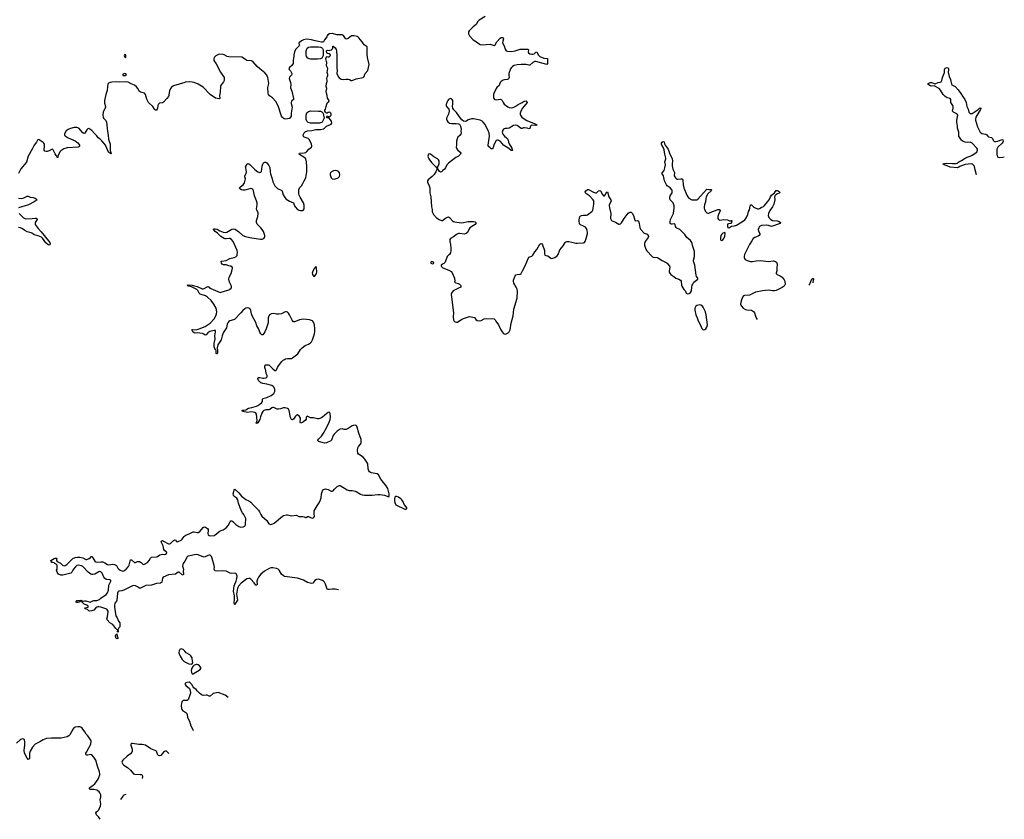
# Model space of a CAD drawing. Header units: inches. Extents: x 2005975 to 2217453, y 644152 to 846769.
# Tile 137 of 162: x 2146676 to 2166500, y 702937 to 719034. Entities that reach past the tile are written whole.
import ezdxf

# ---------------------------------------------------------------- set-up
doc = ezdxf.new("R2010")
doc.units = ezdxf.units.IN
doc.header["$MEASUREMENT"] = 0
for name, color, linetype in [('C1740', 7, 'Continuous'), ('C1741', 7, 'Continuous'), ('C1750', 7, 'Continuous'), ('C1751', 7, 'Continuous'), ('C1761', 7, 'Continuous')]:
    doc.layers.add(name, color=color, linetype=linetype)

msp = doc.modelspace()

# ---------------------------------------------------------------- linework, layer by layer
at = {"layer": 'C1740', "color": 6}
for points, elevation in [([(2150000, 708133), (2149967, 708090), (2149959, 708070), (2149955, 708030), (2149973, 707973), (2149969, 707930), (2149975, 707870), (2149970, 707853), (2149950, 707858), (2149890, 707911), (2149870, 707915), (2149842, 707890), (2149810, 707873), (2149670, 707858), (2149568, 707812), (2149550, 707790), (2149536, 707710), (2149510, 707688), (2149430, 707683), (2149330, 707650), (2149219, 707641), (2149176, 707624), (2149110, 707588), (2149090, 707593), (2149050, 707619), (2149010, 707636), (2148970, 707641), (2148950, 707637), (2148775, 707550), (2148730, 707537), (2148687, 707533), (2148670, 707529), (2148660, 707520), (2148652, 707510), (2148646, 707490), (2148630, 707350), (2148622, 707330), (2148593, 707287), (2148583, 707250), (2148584, 707210), (2148613, 707033), (2148638, 706990), (2148666, 706926), (2148693, 706890), (2148691, 706810), (2148670, 706789), (2148651, 706750), (2148658, 706730), (2148656, 706710), (2148650, 706702), (2148646, 706710), (2148649, 706750), (2148630, 706756), (2148610, 706777), (2148550, 706858), (2148490, 706892), (2148440, 706950), (2148433, 706970), (2148443, 707010), (2148456, 707130), (2148447, 707150), (2148430, 707168), (2148310, 707205), (2148270, 707215), (2148250, 707214), (2148230, 707210), (2148206, 707194), (2148170, 707148), (2148130, 707131), (2148090, 707125), (2148070, 707132), (2148039, 707159), (2148009, 707170), (2148000, 707180), (2147978, 707190), (2148052, 707208), (2148055, 707210), (2148054, 707230), (2148030, 707250), (2147972, 707270), (2147952, 707290), (2147937, 707310), (2147937, 707317), (2147930, 707321), (2147910, 707317), (2147890, 707323), (2147871, 707310), (2147850, 707303), (2147830, 707303), (2147815, 707310), (2147813, 707330), (2147830, 707342), (2147870, 707339), (2147910, 707350), (2147935, 707335), (2147967, 707327), (2147990, 707334), (2148010, 707333), (2148092, 707308), (2148110, 707312), (2148150, 707337), (2148170, 707342), (2148230, 707340), (2148280, 707360), (2148310, 707388), (2148416, 707464), (2148444, 707496), (2148464, 707550), (2148470, 707650), (2148509, 707730), (2148509, 707750), (2148490, 707761), (2148430, 707762), (2148409, 707769), (2148390, 707784), (2148370, 707813), (2148334, 707894), (2148310, 707919), (2148290, 707924), (2148270, 707918), (2148190, 707873), (2148150, 707864), (2148130, 707865), (2148110, 707871), (2148054, 707910), (2147947, 708027), (2147919, 708039), (2147855, 708055), (2147830, 708048), (2147798, 708022), (2147755, 707965), (2147730, 707918), (2147706, 707890), (2147545, 707850), (2147504, 707850), (2147457, 707870), (2147434, 707910), (2147418, 707950), (2147428, 707970), (2147429, 708050), (2147411, 708071), (2147386, 708086), (2147370, 708103), (2147350, 708109), (2147325, 708110), (2147308, 708128), (2147306, 708150), (2147370, 708187), (2147390, 708195), (2147415, 708195), (2147422, 708190), (2147415, 708170), (2147417, 708150), (2147431, 708130), (2147495, 708095), (2147539, 708050), (2147570, 708038), (2147590, 708044), (2147625, 708070), (2147745, 708190), (2147790, 708209), (2147837, 708217), (2147890, 708214), (2147950, 708198), (2148010, 708170), (2148030, 708168), (2148075, 708185), (2148102, 708210), (2148110, 708227), (2148130, 708225), (2148150, 708203), (2148190, 708133), (2148210, 708118), (2148233, 708113), (2148310, 708120), (2148350, 708118), (2148390, 708103), (2148447, 708067), (2148470, 708060), (2148550, 708073), (2148588, 708068), (2148627, 708047), (2148651, 707990), (2148670, 707970), (2148700, 707950), (2148730, 707938), (2148750, 707934), (2148770, 707937), (2148817, 707970), (2148870, 708025), (2148883, 708050), (2148891, 708110), (2148910, 708159), (2148930, 708160), (2148990, 708107), (2149010, 708104), (2149050, 708125), (2149070, 708130), (2149090, 708128), (2149122, 708110), (2149156, 708076), (2149170, 708070), (2149190, 708074), (2149250, 708104), (2149285, 708150), (2149310, 708192), (2149330, 708212), (2149430, 708223), (2149450, 708230), (2149498, 708262), (2149550, 708275), (2149590, 708270), (2149610, 708275), (2149630, 708290), (2149638, 708310), (2149635, 708315), (2149590, 708350), (2149576, 708370), (2149562, 708442), (2149528, 708510), (2149526, 708530), (2149537, 708543), (2149550, 708548), (2149570, 708539), (2149670, 708480), (2149690, 708480), (2149710, 708489), (2149770, 708550), (2149790, 708562), (2149810, 708554), (2149834, 708530), (2149850, 708524), (2149870, 708527), (2149930, 708557), (2149950, 708576), (2149988, 708632), (2150000, 708643)], 200), ([(2150000, 706321), (2149970, 706353), (2149930, 706366), (2149903, 706357), (2149884, 706330), (2149882, 706290), (2149887, 706270), (2149910, 706223), (2149950, 706155), (2149990, 706113), (2150000, 706109)], 300), ([(2150000, 705331), (2149990, 705331), (2149970, 705326), (2149948, 705312), (2149941, 705299), (2149931, 705270), (2149926, 705230), (2149931, 705170), (2149938, 705150), (2149961, 705121), (2150000, 705102)], 300), ([(2148294, 702937), (2148260, 702990), (2148226, 703030), (2148212, 703068), (2148224, 703090), (2148250, 703108), (2148270, 703130), (2148300, 703210), (2148307, 703250), (2148297, 703330), (2148312, 703390), (2148312, 703430), (2148292, 703470), (2148275, 703490), (2148251, 703511), (2148230, 703523), (2148170, 703540), (2148110, 703534), (2148090, 703540), (2148083, 703550), (2148085, 703570), (2148090, 703576), (2148157, 703623), (2148186, 703650), (2148254, 703746), (2148270, 703778), (2148287, 703830), (2148289, 703850), (2148283, 703890), (2148244, 704004), (2148210, 704128), (2148170, 704190), (2148130, 704232), (2148110, 704240), (2148050, 704228), (2148030, 704228), (2148015, 704235), (2148007, 704247), (2148011, 704270), (2148020, 704290), (2148110, 704450), (2148114, 704510), (2148110, 704530), (2148050, 704615), (2148013, 704653), (2147990, 704695), (2147933, 704770), (2147910, 704790), (2147890, 704796), (2147850, 704798), (2147790, 704792), (2147770, 704783), (2147750, 704758), (2147684, 704636), (2147663, 704617), (2147630, 704599), (2147510, 704570), (2147428, 704568), (2147314, 704574), (2147217, 704563), (2147150, 704539), (2147085, 704495), (2146991, 704450), (2146935, 704390), (2146885, 704310), (2146875, 704270), (2146877, 704170), (2146870, 704151), (2146855, 704145), (2146850, 704144), (2146826, 704166), (2146774, 704270), (2146767, 704330), (2146779, 704430), (2146778, 704498), (2146770, 704536), (2146751, 704551), (2146730, 704555), (2146710, 704553), (2146690, 704543), (2146610, 704470)], 300), ([(2149677, 704260), (2149630, 704307), (2149610, 704311), (2149590, 704305), (2149570, 704291), (2149516, 704224), (2149490, 704216), (2149470, 704223), (2149457, 704237), (2149448, 704250), (2149430, 704306), (2149418, 704318), (2149350, 704342), (2149318, 704358), (2149210, 704432), (2149143, 704443), (2149074, 704446), (2148950, 704460), (2148930, 704460), (2148916, 704450), (2148912, 704430), (2148940, 704350), (2148938, 704310), (2148931, 704289), (2148905, 704255), (2148843, 704210), (2148754, 704130), (2148740, 704110), (2148735, 704090), (2148737, 704077), (2148750, 704050), (2148770, 704030), (2148850, 703977), (2148910, 703926), (2148970, 703852), (2148990, 703847), (2149102, 703842), (2149130, 703836), (2149145, 703825), (2149152, 703810), (2149151, 703790), (2149141, 703757)], 300), ([(2148810, 703437), (2148810, 703437), (2148775, 703425), (2148750, 703401), (2148708, 703334)], 300)]:
    msp.add_lwpolyline(points, dxfattribs=dict(at, elevation=elevation))
at = {"layer": 'C1740', "color": 6, "elevation": 200}
msp.add_lwpolyline([(2148630, 706567), (2148614, 706590), (2148606, 706630), (2148610, 706653), (2148623, 706657), (2148630, 706671), (2148641, 706621), (2148655, 706590), (2148650, 706574)], close=True, dxfattribs=at)
at = {"layer": 'C1741', "color": 6, "elevation": 200}
for points in [[(2148790, 718335), (2148785, 718330), (2148782, 718310), (2148785, 718290), (2148790, 718282), (2148810, 718274), (2148814, 718290), (2148810, 718326)], [(2148790, 717949), (2148770, 717945), (2148747, 717930), (2148761, 717910), (2148790, 717908), (2148802, 717910), (2148824, 717930), (2148810, 717944)]]:
    msp.add_lwpolyline(points, close=True, dxfattribs=at)
for points in [[(2150000, 717772), (2149776, 717704), (2149750, 717691), (2149730, 717674), (2149710, 717647), (2149690, 717605), (2149683, 717570), (2149680, 717510), (2149672, 717488), (2149642, 717450), (2149570, 717375), (2149550, 717363), (2149490, 717352), (2149470, 717333), (2149460, 717310), (2149450, 717250), (2149442, 717230), (2149430, 717212), (2149410, 717212), (2149390, 717230), (2149356, 717290), (2149268, 717370), (2149236, 717436), (2149210, 717525), (2149190, 717558), (2149110, 717575), (2149090, 717588), (2149057, 717650), (2149030, 717686), (2148990, 717719), (2148923, 717743), (2148857, 717777), (2148810, 717784), (2148690, 717779), (2148630, 717782), (2148530, 717775), (2148499, 717770), (2148466, 717754), (2148459, 717750), (2148450, 717730), (2148444, 717690), (2148440, 717610), (2148410, 717530), (2148384, 717410), (2148385, 717355), (2148401, 717290), (2148401, 717270), (2148358, 717170), (2148347, 717110), (2148354, 717070), (2148364, 717050), (2148410, 717004), (2148427, 716970), (2148428, 716910), (2148440, 716850), (2148441, 716781), (2148455, 716710), (2148463, 716630), (2148499, 716530), (2148501, 716401), (2148517, 716343), (2148510, 716332), (2148470, 716358), (2148461, 716370), (2148404, 716510), (2148367, 716547), (2148330, 716598), (2148290, 716634), (2148257, 716657), (2148230, 716693), (2148180, 716740), (2148130, 716806), (2148070, 716841), (2148050, 716838), (2148030, 716818), (2147990, 716750), (2147970, 716745), (2147950, 716758), (2147870, 716848), (2147830, 716864), (2147770, 716863), (2147696, 716844), (2147653, 716827), (2147610, 716795), (2147582, 716750), (2147577, 716730), (2147581, 716710), (2147590, 716699), (2147654, 716654), (2147790, 716595), (2147830, 716569), (2147850, 716554), (2147869, 716530), (2147880, 716510), (2147882, 716490), (2147868, 716472), (2147853, 716467), (2147630, 716456), (2147567, 716433), (2147504, 716396), (2147484, 716376), (2147442, 716290), (2147450, 716266), (2147438, 716262), (2147430, 716262), (2147424, 716290), (2147410, 716301), (2147390, 716332), (2147353, 716413), (2147341, 716421), (2147330, 716425), (2147270, 716395), (2147230, 716380), (2147210, 716378), (2147185, 716385), (2147172, 716410), (2147177, 716497), (2147173, 716530), (2147164, 716550), (2147150, 716564), (2147070, 716617), (2147050, 716624), (2147032, 716608), (2147012, 716570), (2146970, 716510), (2146937, 716443), (2146850, 716288), (2146812, 716168), (2146700, 716030), (2146650, 715938)], [(2146650, 715439), (2146710, 715438), (2146759, 715450), (2146830, 715485), (2146850, 715483), (2146890, 715463), (2146950, 715453), (2146990, 715441), (2147011, 715430), (2147025, 715410), (2146967, 715370), (2146853, 715310), (2146655, 715250)], [(2146669, 715130), (2146703, 715090), (2146750, 715046), (2146790, 715025), (2146930, 715030), (2146990, 715042), (2147010, 715039), (2147021, 715030), (2147027, 715010), (2146988, 714950), (2146985, 714930), (2146990, 714910), (2147045, 714830), (2147110, 714766), (2147167, 714687), (2147284, 714550), (2147290, 714523), (2147270, 714492), (2147250, 714502), (2147203, 714543), (2147136, 714636), (2147113, 714653), (2147050, 714684), (2146970, 714703), (2146933, 714733), (2146910, 714744), (2146830, 714766), (2146783, 714790), (2146730, 714825), (2146690, 714843), (2146650, 714850)]]:
    msp.add_lwpolyline(points, dxfattribs=at)
at = {"layer": 'C1750', "color": 6}
for points, elevation in [([(2150000, 708643), (2150020, 708660), (2150103, 708690), (2150170, 708722), (2150190, 708724), (2150249, 708709), (2150270, 708711), (2150302, 708730), (2150370, 708810), (2150390, 708822), (2150417, 708817), (2150458, 708790), (2150470, 708774), (2150474, 708750), (2150463, 708690), (2150470, 708666), (2150490, 708648), (2150510, 708642), (2150590, 708651), (2150639, 708681), (2150695, 708730), (2150730, 708750), (2150775, 708765), (2150835, 708805), (2150871, 708849), (2150912, 708928), (2150930, 708946), (2150950, 708946), (2150970, 708935), (2151030, 708871), (2151090, 708831), (2151130, 708819), (2151176, 708824), (2151213, 708847), (2151224, 708870), (2151226, 708990), (2151191, 709070), (2151164, 709104), (2151137, 709157), (2151083, 709303), (2151070, 709371), (2151050, 709400), (2150990, 709443), (2150981, 709461), (2150977, 709490), (2150986, 709534), (2150996, 709564), (2151010, 709584), (2151090, 709508), (2151144, 709444), (2151170, 709419), (2151230, 709376), (2151290, 709348), (2151330, 709320), (2151381, 709261), (2151438, 709210), (2151481, 709161), (2151502, 709130), (2151530, 709070), (2151550, 709041), (2151654, 708954), (2151690, 708883), (2151730, 708870), (2151770, 708883), (2151799, 708901), (2151970, 709041), (2151990, 709051), (2152050, 709064), (2152070, 709064), (2152150, 709047), (2152250, 709059), (2152295, 709035), (2152375, 709035), (2152406, 709026), (2152430, 709011), (2152444, 709016), (2152470, 709036), (2152490, 709035), (2152530, 709011), (2152570, 709001), (2152594, 709006), (2152609, 709031), (2152603, 709090), (2152607, 709150), (2152665, 709250), (2152706, 709310), (2152733, 709370), (2152744, 709410), (2152752, 709488), (2152770, 709552), (2152790, 709578), (2152830, 709591), (2152890, 709575), (2152950, 709546), (2152970, 709541), (2152990, 709551), (2153017, 709583), (2153070, 709634), (2153095, 709650), (2153116, 709656), (2153130, 709654), (2153185, 709625), (2153270, 709568), (2153310, 709559), (2153370, 709558), (2153430, 709546), (2153450, 709539), (2153541, 709481), (2153570, 709470), (2153616, 709464), (2153770, 709464), (2153890, 709476), (2153930, 709475), (2154020, 709460), (2154110, 709432), (2154115, 709450), (2154113, 709487), (2154090, 709595), (2154055, 709650), (2153945, 709785), (2153902, 709870), (2153871, 709891), (2153750, 709913), (2153718, 709930), (2153704, 709950), (2153690, 709990), (2153689, 710000)], 200), ([(2153093, 707559), (2153028, 707568), (2152970, 707569), (2152910, 707561), (2152890, 707561), (2152870, 707568), (2152857, 707590), (2152835, 707670), (2152814, 707710), (2152794, 707730), (2152770, 707745), (2152730, 707760), (2152690, 707769), (2152650, 707762), (2152618, 707742), (2152575, 707690), (2152550, 707681), (2152470, 707707), (2152390, 707752), (2152271, 707791), (2152010, 707828), (2151990, 707838), (2151950, 707874), (2151898, 707950), (2151877, 707970), (2151850, 707983), (2151770, 708001), (2151730, 707998), (2151697, 707983), (2151604, 707930), (2151531, 707870), (2151486, 707814), (2151464, 707770), (2151454, 707730), (2151456, 707670), (2151450, 707648), (2151430, 707651), (2151397, 707697), (2151330, 707772), (2151310, 707783), (2151290, 707787), (2151250, 707777), (2151134, 707690), (2151084, 707630), (2151063, 707590), (2151043, 707470), (2151063, 707350), (2151021, 707290), (2151010, 707254), (2150993, 707290), (2151003, 707370), (2150998, 707438), (2150982, 707530), (2150995, 707635), (2151005, 707670), (2151033, 707730), (2151047, 707787), (2151053, 707833), (2151051, 707850), (2151042, 707870), (2151030, 707884), (2151010, 707893), (2150950, 707888), (2150912, 707892), (2150830, 707933), (2150750, 707938), (2150667, 707933), (2150610, 707940), (2150597, 707950), (2150590, 707970), (2150596, 708010), (2150592, 708048), (2150552, 708190), (2150537, 708230), (2150520, 708250), (2150510, 708256), (2150490, 708257), (2150467, 708250), (2150410, 708220), (2150390, 708215), (2150350, 708225), (2150270, 708264), (2150230, 708270), (2150070, 708236), (2150050, 708222), (2150041, 708210), (2150003, 708137), (2150000, 708133)], 200), ([(2150000, 706109), (2150081, 706070), (2150130, 706063), (2150150, 706067), (2150161, 706090), (2150152, 706168), (2150146, 706190), (2150121, 706230), (2150101, 706250), (2150030, 706290), (2150000, 706321)], 300), ([(2150874, 705386), (2150810, 705434), (2150670, 705493), (2150573, 705467), (2150510, 705414), (2150490, 705414), (2150450, 705433), (2150430, 705438), (2150370, 705432), (2150350, 705437), (2150330, 705448), (2150297, 705477), (2150257, 705517), (2150230, 705553), (2150184, 705584), (2150166, 705606), (2150142, 705650), (2150110, 705687), (2150090, 705696), (2150047, 705693), (2150018, 705682), (2150008, 705670), (2150010, 705650), (2150021, 705630), (2150092, 705572), (2150105, 705550), (2150118, 705490), (2150116, 705476), (2150070, 705344), (2150048, 705332), (2150000, 705331)], 300), ([(2150000, 705102), (2150023, 705090), (2150042, 705070), (2150049, 705050), (2150055, 704990), (2150093, 704910), (2150120, 704820), (2150170, 704731), (2150173, 704725)], 300)]:
    msp.add_lwpolyline(points, dxfattribs=dict(at, elevation=elevation))
for points, elevation in [([(2154250, 709436), (2154230, 709419), (2154222, 709390), (2154223, 709350), (2154230, 709316), (2154250, 709271), (2154430, 709181), (2154450, 709178), (2154468, 709190), (2154469, 709210), (2154459, 709230), (2154416, 709276), (2154395, 709330), (2154370, 709369), (2154349, 709390), (2154300, 709420), (2154270, 709433)], 200), ([(2150250, 706054), (2150229, 706051), (2150185, 706035), (2150165, 706015), (2150143, 705977), (2150130, 705930), (2150134, 705894), (2150148, 705868), (2150170, 705866), (2150311, 705950), (2150321, 705970), (2150320, 705990), (2150297, 706030), (2150270, 706050)], 300)]:
    msp.add_lwpolyline(points, close=True, dxfattribs=dict(at, elevation=elevation))
at = {"layer": 'C1751', "color": 6, "elevation": 200}
for points in [[(2156050, 719099), (2155930, 719027), (2155903, 718997), (2155864, 718936), (2155808, 718890), (2155724, 718810), (2155713, 718790), (2155710, 718770), (2155715, 718750), (2155735, 718710), (2155806, 718630), (2155871, 718591), (2155925, 718545), (2155950, 718534), (2155990, 718530), (2156150, 718542), (2156230, 718516), (2156250, 718528), (2156283, 718590), (2156350, 718664), (2156370, 718677), (2156398, 718678), (2156410, 718670), (2156415, 718650), (2156401, 718599), (2156400, 718570), (2156430, 718510), (2156450, 718439), (2156470, 718406), (2156498, 718398), (2156576, 718396), (2156650, 718410), (2156730, 718437), (2156750, 718439), (2156910, 718438), (2156922, 718430), (2156916, 718390), (2156920, 718370), (2156947, 718350), (2156990, 718337), (2157010, 718337), (2157034, 718346), (2157070, 718378), (2157090, 718386), (2157097, 718377), (2157116, 718330), (2157151, 718291), (2157230, 718260), (2157300, 718250), (2157306, 718230), (2157301, 718210), (2157302, 718170), (2157300, 718150), (2157290, 718135), (2157070, 718194), (2157050, 718191), (2157006, 718170), (2156950, 718118), (2156930, 718116), (2156870, 718130), (2156770, 718134), (2156690, 718126), (2156630, 718110), (2156597, 718090), (2156575, 718070), (2156557, 718043), (2156523, 717950), (2156521, 717910), (2156529, 717870), (2156524, 717850), (2156510, 717837), (2156493, 717830), (2156437, 717823), (2156410, 717814), (2156371, 717789), (2156352, 717768), (2156328, 717712), (2156284, 717670), (2156272, 717650), (2156221, 717550), (2156218, 717530), (2156218, 717458), (2156219, 717450), (2156233, 717430), (2156270, 717422), (2156350, 717433), (2156370, 717428), (2156391, 717410), (2156410, 717364), (2156430, 717336), (2156502, 717282), (2156530, 717267), (2156570, 717262), (2156610, 717266), (2156650, 717287), (2156710, 717329), (2156790, 717368), (2156830, 717395), (2156870, 717399), (2156890, 717390), (2156896, 717370), (2156798, 717250), (2156764, 717190), (2156752, 717150), (2156753, 717130), (2156761, 717110), (2156786, 717070), (2156811, 717050), (2156890, 717006), (2157066, 716930), (2157094, 716910), (2157056, 716904), (2156990, 716909), (2156976, 716904), (2156963, 716890), (2156950, 716844), (2156930, 716840), (2156892, 716852), (2156841, 716859), (2156822, 716858), (2156790, 716845), (2156770, 716843), (2156690, 716902), (2156650, 716910), (2156618, 716902), (2156530, 716852), (2156490, 716845), (2156450, 716847), (2156430, 716840), (2156419, 716830), (2156404, 716810), (2156396, 716790), (2156393, 716770), (2156405, 716730), (2156437, 716690), (2156477, 716657), (2156501, 716630), (2156511, 716610), (2156517, 716570), (2156532, 716532), (2156586, 716450), (2156595, 716410), (2156590, 716398), (2156570, 716402), (2156522, 716442), (2156470, 716473), (2156420, 716510), (2156394, 716534), (2156350, 716590), (2156312, 716608), (2156290, 716612), (2156270, 716604), (2156265, 716595), (2156223, 716510), (2156210, 716459), (2156199, 716441), (2156188, 716432), (2156170, 716437), (2156150, 716452), (2156111, 716490), (2156106, 716510), (2156132, 716690), (2156129, 716750), (2156110, 716803), (2156083, 716850), (2156050, 716923), (2156010, 716973), (2155990, 716991), (2155950, 717010), (2155810, 717037), (2155770, 717036), (2155733, 717027), (2155705, 717015), (2155670, 716993), (2155650, 716987), (2155610, 716993), (2155579, 717019), (2155530, 717078), (2155470, 717168), (2155418, 717218), (2155396, 717250), (2155387, 717290), (2155398, 717350), (2155400, 717390), (2155396, 717410), (2155385, 717430), (2155370, 717440), (2155350, 717445), (2155323, 717437), (2155310, 717430), (2155294, 717410), (2155275, 717370), (2155264, 717330), (2155265, 717310), (2155270, 717290), (2155317, 717230), (2155325, 717210), (2155326, 717190), (2155308, 717132), (2155272, 717050), (2155270, 717030), (2155275, 717010), (2155298, 716978), (2155333, 716953), (2155370, 716942), (2155463, 716943), (2155510, 716937), (2155530, 716930), (2155540, 716920), (2155553, 716893), (2155562, 716830), (2155558, 716790), (2155562, 716750), (2155559, 716730), (2155546, 716710), (2155500, 716670), (2155482, 716638), (2155470, 716590), (2155470, 716510), (2155465, 716470), (2155469, 716450), (2155490, 716414), (2155542, 716370), (2155555, 716350), (2155553, 716330), (2155512, 716290), (2155459, 716261), (2155310, 716146), (2155276, 716110), (2155249, 716050), (2155230, 716022), (2155188, 715992), (2155170, 715969), (2155150, 715967), (2155130, 715981), (2155094, 716030), (2155090, 716046), (2155082, 716038), (2155082, 716030), (2155054, 715970), (2155019, 715921), (2154981, 715879), (2154898, 715810), (2154887, 715790), (2154886, 715770), (2154892, 715750), (2154921, 715690), (2154933, 715650), (2154933, 715550), (2154957, 715470), (2154970, 715270), (2154984, 715210), (2154982, 715170), (2154986, 715150), (2155006, 715110), (2155066, 715046), (2155120, 715010), (2155170, 714989), (2155190, 714993), (2155250, 715037), (2155290, 715060), (2155310, 715063), (2155330, 715053), (2155388, 714988), (2155410, 714970), (2155430, 714962), (2155570, 714944), (2155610, 714949), (2155670, 714967), (2155708, 714972), (2155814, 714974), (2155848, 714968), (2155862, 714950), (2155861, 714930), (2155846, 714914), (2155810, 714894), (2155737, 714843), (2155716, 714810), (2155690, 714752), (2155668, 714732), (2155630, 714719), (2155530, 714732), (2155510, 714728), (2155470, 714710), (2155410, 714665), (2155350, 714628), (2155339, 714610), (2155334, 714570), (2155348, 714510), (2155355, 714430), (2155356, 714384), (2155350, 714342), (2155330, 714310), (2155307, 714293), (2155285, 714270), (2155274, 714246), (2155252, 714170), (2155242, 714150), (2155216, 714124), (2155186, 714110), (2155161, 714090), (2155163, 714070), (2155198, 714038), (2155318, 713990), (2155364, 713964), (2155381, 713941), (2155431, 713830), (2155438, 713770), (2155432, 713750), (2155455, 713735), (2155504, 713724), (2155530, 713711), (2155550, 713691), (2155558, 713670), (2155555, 713650), (2155510, 713632), (2155406, 713574), (2155372, 713530), (2155365, 713510), (2155388, 713288), (2155412, 713130), (2155404, 713050), (2155412, 712992), (2155426, 712966), (2155446, 712950), (2155470, 712945), (2155490, 712948), (2155518, 712962), (2155570, 713001), (2155610, 713021), (2155670, 713036), (2155730, 713059), (2155830, 713041), (2155841, 713030), (2155857, 712997), (2155890, 712976), (2155930, 712972), (2155970, 712976), (2156031, 713009), (2156070, 713022), (2156229, 713009), (2156250, 712993), (2156265, 712965), (2156318, 712890), (2156366, 712790), (2156389, 712749), (2156407, 712727), (2156430, 712711), (2156450, 712705), (2156472, 712708), (2156510, 712731), (2156530, 712753), (2156550, 712791), (2156572, 712928), (2156610, 713070), (2156625, 713210), (2156689, 713430), (2156696, 713570), (2156692, 713610), (2156674, 713650), (2156627, 713730), (2156616, 713770), (2156618, 713790), (2156636, 713844), (2156650, 713879), (2156665, 713895), (2156690, 713906), (2156750, 713909), (2156770, 713925), (2156802, 713978), (2156850, 714076), (2156921, 714239), (2156930, 714251), (2156990, 714277), (2157010, 714295), (2157050, 714364), (2157090, 714410), (2157150, 714518), (2157170, 714530), (2157190, 714522), (2157203, 714503), (2157243, 714390), (2157245, 714325), (2157250, 714297), (2157270, 714287), (2157310, 714279), (2157370, 714232), (2157390, 714230), (2157450, 714250), (2157476, 714264), (2157497, 714283), (2157515, 714310), (2157550, 714398), (2157621, 714479), (2157659, 714550), (2157670, 714562), (2157691, 714569), (2157730, 714567), (2157790, 714558), (2157870, 714538), (2157910, 714533), (2158030, 714544), (2158050, 714552), (2158062, 714570), (2158083, 714630), (2158105, 714730), (2158108, 714750), (2158102, 714790), (2158089, 714830), (2158070, 714857), (2158030, 714881), (2157970, 714903), (2157950, 714924), (2157942, 714990), (2157947, 715053), (2157962, 715078), (2157988, 715092), (2158030, 715097), (2158090, 715096), (2158110, 715104), (2158198, 715170), (2158212, 715188), (2158217, 715203), (2158237, 715323), (2158234, 715390), (2158224, 715410), (2158150, 715490), (2158090, 715530), (2158069, 715550), (2158062, 715570), (2158077, 715590), (2158110, 715618), (2158130, 715617), (2158230, 715561), (2158270, 715550), (2158290, 715552), (2158301, 715559), (2158330, 715591), (2158350, 715599), (2158370, 715592), (2158410, 715517), (2158430, 715489), (2158450, 715490), (2158470, 715512), (2158490, 715559), (2158510, 715567), (2158537, 715470), (2158548, 715448), (2158578, 715410), (2158584, 715390), (2158579, 715370), (2158543, 715310), (2158543, 715290), (2158554, 715250), (2158576, 715130), (2158573, 715030), (2158590, 714991), (2158603, 714983), (2158670, 714961), (2158741, 714921), (2158750, 714918), (2158770, 714922), (2158790, 714946), (2158846, 715034), (2158930, 715140), (2158950, 715155), (2158970, 715162), (2158990, 715157), (2159010, 715139), (2159036, 715090), (2159058, 714998), (2159070, 714988), (2159113, 714993), (2159130, 714986), (2159136, 714976), (2159150, 714931), (2159163, 714850), (2159178, 714818), (2159250, 714739), (2159310, 714715), (2159330, 714690), (2159335, 714670), (2159332, 714650), (2159272, 714570), (2159260, 714550), (2159255, 714530), (2159257, 714497), (2159273, 714433), (2159294, 714390), (2159419, 714259), (2159433, 714253), (2159510, 714244), (2159536, 714236), (2159610, 714187), (2159690, 714146), (2159709, 714130), (2159758, 714070), (2159765, 714050), (2159751, 713970), (2159755, 713950), (2159766, 713930), (2159787, 713907), (2159846, 713866), (2159887, 713828), (2159949, 713809), (2159980, 713790), (2159991, 713770), (2159999, 713690), (2160000, 713688)], [(2153689, 710000), (2153687, 710087), (2153680, 710110), (2153626, 710190), (2153592, 710230), (2153495, 710290), (2153481, 710310), (2153477, 710363), (2153484, 710416), (2153497, 710443), (2153539, 710490), (2153549, 710510), (2153554, 710586), (2153507, 710710), (2153473, 710833), (2153465, 710850), (2153450, 710865), (2153430, 710872), (2153390, 710867), (2153370, 710858), (2153290, 710802), (2153250, 710785), (2153210, 710785), (2153170, 710797), (2153130, 710790), (2153070, 710750), (2153007, 710690), (2152990, 710667), (2152952, 710570), (2152941, 710559), (2152850, 710516), (2152810, 710510), (2152690, 710546), (2152684, 710550), (2152681, 710570), (2152690, 710590), (2152750, 710650), (2152807, 710730), (2152827, 710773), (2152870, 710842), (2152910, 710931), (2152930, 710986), (2152937, 711030), (2152926, 711106), (2152921, 711121), (2152910, 711134), (2152890, 711129), (2152870, 711116), (2152816, 711064), (2152782, 711038), (2152750, 711019), (2152701, 710999), (2152670, 710997), (2152590, 711019), (2152530, 711022), (2152467, 711050), (2152450, 711041), (2152444, 711030), (2152443, 710990), (2152430, 710969), (2152370, 710923), (2152330, 710910), (2152321, 710930), (2152320, 710950), (2152333, 710987), (2152331, 711010), (2152310, 711047), (2152270, 711081), (2152250, 711073), (2152230, 711051), (2152190, 710990), (2152170, 710979), (2152148, 710988), (2152133, 711010), (2152128, 711028), (2152104, 711170), (2152090, 711196), (2152070, 711208), (2152019, 711219), (2151990, 711218), (2151930, 711198), (2151890, 711193), (2151857, 711197), (2151790, 711225), (2151770, 711228), (2151750, 711219), (2151710, 711184), (2151690, 711178), (2151650, 711182), (2151630, 711179), (2151590, 711164), (2151569, 711150), (2151550, 711111), (2151523, 711037), (2151510, 710985), (2151493, 710950), (2151470, 710920), (2151450, 710903), (2151437, 710910), (2151453, 710947), (2151455, 710965), (2151441, 711090), (2151430, 711115), (2151409, 711129), (2151376, 711136), (2151330, 711138), (2151270, 711128), (2151160, 711150), (2151158, 711170), (2151166, 711174), (2151190, 711173), (2151230, 711183), (2151285, 711215), (2151350, 711225), (2151445, 711255), (2151470, 711267), (2151510, 711294), (2151550, 711330), (2151562, 711350), (2151564, 711390), (2151574, 711406), (2151650, 711429), (2151740, 711470), (2151793, 711510), (2151812, 711550), (2151815, 711590), (2151797, 711630), (2151780, 711650), (2151750, 711673), (2151650, 711697), (2151570, 711708), (2151530, 711725), (2151486, 711770), (2151473, 711807), (2151478, 711822), (2151489, 711831), (2151510, 711833), (2151570, 711816), (2151590, 711815), (2151635, 711825), (2151648, 711832), (2151657, 711843), (2151660, 711850), (2151658, 711870), (2151641, 711910), (2151631, 711970), (2151611, 712030), (2151610, 712061), (2151621, 712079), (2151630, 712085), (2151652, 712088), (2151690, 712083), (2151710, 712069), (2151770, 712003), (2151810, 711975), (2151830, 711970), (2151850, 711988), (2151868, 712032), (2151890, 712067), (2151951, 712150), (2151981, 712179), (2152005, 712195), (2152030, 712205), (2152070, 712213), (2152150, 712217), (2152170, 712224), (2152273, 712310), (2152328, 712392), (2152366, 712430), (2152427, 712473), (2152490, 712500), (2152531, 712529), (2152550, 712551), (2152570, 712588), (2152609, 712710), (2152618, 712750), (2152618, 712810), (2152610, 712890), (2152590, 712948), (2152572, 712970), (2152510, 712990), (2152390, 713006), (2152310, 712991), (2152230, 712956), (2152210, 712951), (2152190, 712954), (2152164, 712984), (2152110, 713093), (2152090, 713124), (2152070, 713144), (2152050, 713152), (2152030, 713152), (2152010, 713145), (2151948, 713112), (2151896, 713104), (2151850, 713104), (2151790, 713118), (2151744, 713116), (2151710, 713098), (2151689, 713071), (2151678, 713030), (2151677, 712930), (2151638, 712810), (2151612, 712750), (2151590, 712716), (2151570, 712692), (2151550, 712688), (2151530, 712708), (2151510, 712746), (2151490, 712802), (2151453, 712870), (2151430, 712936), (2151357, 713070), (2151344, 713110), (2151330, 713179), (2151320, 713200), (2151310, 713215), (2151290, 713229), (2151270, 713235), (2151230, 713227), (2151206, 713214), (2151170, 713182), (2151126, 713130), (2150999, 713001), (2150979, 712990), (2150910, 712971), (2150890, 712956), (2150868, 712930), (2150856, 712904), (2150840, 712830), (2150770, 712730), (2150750, 712670), (2150734, 712590), (2150664, 712490), (2150650, 712430), (2150657, 712377), (2150656, 712336), (2150652, 712310), (2150646, 712306), (2150635, 712315), (2150634, 712374), (2150624, 712390), (2150610, 712398), (2150589, 712450), (2150590, 712519), (2150614, 712610), (2150607, 712670), (2150621, 712750), (2150620, 712770), (2150616, 712776), (2150610, 712780), (2150590, 712779), (2150504, 712756), (2150463, 712730), (2150430, 712690), (2150410, 712684), (2150384, 712704), (2150356, 712716), (2150250, 712730), (2150210, 712726), (2150190, 712728), (2150160, 712750), (2150139, 712790), (2150164, 712796), (2150230, 712793), (2150290, 712808), (2150410, 712860), (2150513, 712927), (2150590, 713010), (2150625, 713070), (2150638, 713110), (2150643, 713150), (2150629, 713230), (2150583, 713310), (2150530, 713379), (2150456, 713450), (2150414, 713474), (2150310, 713511), (2150292, 713530), (2150262, 713582), (2150240, 713600), (2150134, 713654), (2150110, 713663), (2150070, 713670), (2150048, 713690), (2150070, 713696), (2150150, 713691), (2150190, 713675), (2150250, 713662), (2150350, 713619), (2150370, 713619), (2150390, 713625), (2150450, 713659), (2150470, 713664), (2150490, 713652), (2150507, 713630), (2150522, 713622), (2150710, 713545), (2150734, 713546), (2150887, 713593), (2150910, 713608), (2150931, 713630), (2150940, 713650), (2150940, 713670), (2150898, 713750), (2150890, 713810), (2150897, 713850), (2150933, 713927), (2150947, 713970), (2150961, 714030), (2150954, 714050), (2150929, 714070), (2150890, 714078), (2150830, 714097), (2150780, 714100), (2150750, 714110), (2150737, 714130), (2150730, 714170), (2150744, 714176), (2150831, 714189), (2150910, 714229), (2150994, 714246), (2151030, 714260), (2151052, 714288), (2151058, 714310), (2151062, 714350), (2151056, 714390), (2150972, 714570), (2150942, 714610), (2150910, 714628), (2150896, 714630), (2150830, 714621), (2150810, 714623), (2150790, 714631), (2150728, 714670), (2150657, 714737), (2150610, 714770), (2150578, 714810), (2150581, 714819), (2150595, 714825), (2150610, 714825), (2150650, 714816), (2150703, 714783), (2150770, 714759), (2150810, 714750), (2150850, 714755), (2150950, 714817), (2150990, 714824), (2151017, 714817), (2151086, 714766), (2151168, 714690), (2151225, 714670), (2151310, 714650), (2151527, 714613), (2151550, 714613), (2151590, 714628), (2151606, 714650), (2151613, 714670), (2151612, 714690), (2151582, 714770), (2151559, 714810), (2151530, 714847), (2151458, 714918), (2151442, 714950), (2151442, 714990), (2151471, 715070), (2151480, 715130), (2151475, 715150), (2151450, 715201), (2151446, 715226), (2151460, 715310), (2151456, 715350), (2151447, 715390), (2151401, 715490), (2151385, 715590), (2151370, 715615), (2151350, 715631), (2151330, 715635), (2151310, 715632), (2151210, 715605), (2151170, 715603), (2151143, 715610), (2151109, 715630), (2151101, 715650), (2151120, 715670), (2151173, 715707), (2151192, 715728), (2151205, 715750), (2151221, 715830), (2151208, 715870), (2151208, 715890), (2151239, 715941), (2151245, 715970), (2151226, 716050), (2151225, 716075), (2151255, 716125), (2151270, 716140), (2151290, 716133), (2151310, 716118), (2151410, 716020), (2151470, 715972), (2151510, 715959), (2151530, 715962), (2151545, 715975), (2151555, 716085), (2151570, 716123), (2151587, 716150), (2151612, 716168), (2151630, 716168), (2151650, 716156), (2151690, 716101), (2151710, 716056), (2151719, 715970), (2151729, 715930), (2151762, 715830), (2151776, 715770), (2151790, 715730), (2151813, 715690), (2151830, 715670), (2151870, 715639), (2151955, 715595), (2151962, 715582), (2151978, 715510), (2152014, 715454), (2152044, 715424), (2152110, 715379), (2152186, 715346), (2152197, 715330), (2152210, 715290), (2152222, 715270), (2152270, 715216), (2152299, 715199), (2152330, 715190), (2152370, 715195), (2152392, 715208), (2152403, 715230), (2152406, 715250), (2152402, 715302), (2152387, 715347), (2152323, 715463), (2152305, 715505), (2152298, 715530), (2152294, 715610), (2152307, 715650), (2152347, 715693), (2152380, 715740), (2152407, 715787), (2152434, 715850), (2152460, 715970), (2152459, 716070), (2152450, 716170), (2152434, 716230), (2152395, 716270), (2152327, 716310), (2152302, 716330), (2152310, 716350), (2152406, 716354), (2152438, 716362), (2152460, 716380), (2152495, 716425), (2152554, 716470), (2152560, 716490), (2152550, 716538), (2152502, 716622), (2152481, 716641), (2152402, 716670), (2152390, 716682), (2152386, 716714), (2152394, 716746), (2152401, 716759), (2152425, 716775), (2152470, 716798), (2152557, 716803), (2152637, 716823), (2152730, 716826), (2152790, 716836), (2152816, 716850), (2152850, 716893), (2152935, 716925), (2152948, 716932), (2152958, 716950), (2152954, 716994), (2152910, 717055), (2152890, 717061), (2152870, 717059), (2152855, 717070), (2152870, 717096), (2152910, 717079), (2152930, 717093), (2152946, 717114), (2152948, 717130), (2152941, 717150), (2152930, 717163), (2152910, 717174), (2152890, 717168), (2152870, 717154), (2152850, 717153), (2152830, 717170), (2152822, 717190), (2152821, 717210), (2152835, 717230), (2152846, 717290), (2152863, 717337), (2152875, 717365), (2152898, 717390), (2152908, 717410), (2152873, 717453), (2152868, 717510), (2152853, 717553), (2152848, 717590), (2152858, 717650), (2152848, 717690), (2152850, 717750), (2152865, 717790), (2152867, 717810), (2152860, 717850), (2152864, 717876), (2152881, 717910), (2152881, 717930), (2152868, 717972), (2152877, 718050), (2152860, 718090), (2152856, 718110), (2152861, 718170), (2152850, 718195), (2152843, 718243), (2152850, 718286), (2152870, 718295), (2152887, 718287), (2152910, 718289), (2152930, 718310), (2152931, 718330), (2152910, 718347), (2152870, 718354), (2152853, 718390), (2152854, 718410), (2152870, 718423), (2152910, 718416), (2152930, 718419), (2152952, 718428), (2152976, 718450), (2152982, 718470), (2152980, 718500), (2152990, 718501), (2153030, 718468), (2153050, 718435), (2153055, 718410), (2153060, 718310), (2153060, 718060), (2153067, 718010), (2153062, 717950), (2153087, 717890), (2153110, 717862), (2153150, 717838), (2153190, 717830), (2153250, 717838), (2153290, 717837), (2153315, 717830), (2153350, 717810), (2153370, 717807), (2153450, 717843), (2153590, 717868), (2153611, 717889), (2153622, 717938), (2153630, 717950), (2153685, 718010), (2153713, 718130), (2153679, 718270), (2153672, 718350), (2153672, 718490), (2153630, 718513), (2153610, 718530), (2153570, 718587), (2153501, 718670), (2153490, 718682), (2153470, 718694), (2153408, 718708), (2153370, 718710), (2153354, 718706), (2153290, 718657), (2153250, 718644), (2153236, 718656), (2153193, 718713), (2153170, 718728), (2153070, 718729), (2152970, 718759), (2152914, 718750), (2152882, 718730), (2152865, 718710), (2152858, 718690), (2152810, 718632), (2152790, 718590), (2152770, 718579), (2152750, 718579), (2152690, 718598), (2152627, 718607), (2152550, 718630), (2152450, 718639), (2152390, 718632), (2152351, 718610), (2152310, 718575), (2152294, 718570), (2152294, 718550), (2152304, 718544), (2152311, 718530), (2152305, 718510), (2152230, 718434), (2152211, 718390), (2152196, 718330), (2152199, 718310), (2152181, 718210), (2152182, 718150), (2152156, 718110), (2152107, 718073), (2152098, 718050), (2152103, 718030), (2152130, 718006), (2152155, 717950), (2152155, 717930), (2152150, 717919), (2152110, 717878), (2152102, 717850), (2152128, 717770), (2152132, 717730), (2152130, 717661), (2152156, 717596), (2152189, 717450), (2152187, 717430), (2152150, 717391), (2152142, 717370), (2152139, 717350), (2152159, 717270), (2152142, 717150), (2152141, 717090), (2152110, 717044), (2152031, 717029), (2151999, 717039), (2151970, 717064), (2151950, 717094), (2151882, 717302), (2151830, 717390), (2151763, 717463), (2151703, 717503), (2151685, 717525), (2151678, 717558), (2151675, 717670), (2151693, 717750), (2151672, 717870), (2151650, 717918), (2151610, 717964), (2151510, 718042), (2151458, 718090), (2151370, 718193), (2151345, 718205), (2151250, 718214), (2151230, 718223), (2151182, 718262), (2151150, 718277), (2150887, 718287), (2150856, 718296), (2150792, 718330), (2150770, 718336), (2150690, 718342), (2150626, 718310), (2150590, 718270), (2150583, 718243), (2150588, 718210), (2150630, 718147), (2150717, 717977), (2150790, 717871), (2150796, 717850), (2150790, 717810), (2150777, 717783), (2150718, 717702), (2150710, 717570), (2150696, 717510), (2150704, 717456), (2150703, 717450), (2150690, 717441), (2150650, 717446), (2150617, 717457), (2150510, 717531), (2150370, 717676), (2150270, 717735), (2150190, 717768), (2150150, 717779), (2150090, 717783), (2150010, 717775), (2150000, 717772)], [(2160000, 714779), (2159990, 714790), (2159966, 714810), (2159910, 714836), (2159890, 714850), (2159880, 714870), (2159870, 714912), (2159862, 714922), (2159850, 714928), (2159810, 714919), (2159790, 714918), (2159773, 714933), (2159771, 714970), (2159781, 715010), (2159837, 715130), (2159852, 715250), (2159851, 715290), (2159833, 715350), (2159775, 715410), (2159769, 715430), (2159768, 715470), (2159774, 715490), (2159810, 715550), (2159816, 715570), (2159810, 715604), (2159770, 715650), (2159712, 715692), (2159697, 715710), (2159657, 715790), (2159635, 715890), (2159614, 715930), (2159614, 715950), (2159650, 716000), (2159668, 716050), (2159677, 716110), (2159667, 716170), (2159686, 716230), (2159686, 716250), (2159666, 716330), (2159655, 716415), (2159638, 716458), (2159606, 716506), (2159599, 716530), (2159601, 716550), (2159610, 716568), (2159630, 716584), (2159650, 716576), (2159657, 716537), (2159669, 716509), (2159730, 716425), (2159759, 716350), (2159815, 716230), (2159819, 716190), (2159813, 716133), (2159814, 716090), (2159827, 716027), (2159859, 715959), (2159855, 715890), (2159880, 715850), (2159910, 715827), (2159930, 715821), (2159990, 715833), (2160000, 715832)]]:
    msp.add_lwpolyline(points, dxfattribs=at)
for points in [[(2152670, 718241), (2152530, 718241), (2152505, 718245), (2152477, 718257), (2152452, 718290), (2152443, 718330), (2152444, 718410), (2152462, 718458), (2152490, 718480), (2152530, 718486), (2152690, 718487), (2152730, 718483), (2152753, 718473), (2152773, 718453), (2152784, 718430), (2152786, 718314), (2152775, 718285), (2152757, 718263), (2152730, 718248)], [(2152650, 716951), (2152530, 716952), (2152483, 716963), (2152456, 716990), (2152447, 717027), (2152446, 717114), (2152460, 717160), (2152490, 717185), (2152530, 717197), (2152694, 717194), (2152730, 717190), (2152760, 717180), (2152779, 717159), (2152785, 717145), (2152805, 717050), (2152782, 716998), (2152766, 716974), (2152750, 716962), (2152710, 716952)], [(2154930, 716331), (2154910, 716325), (2154899, 716310), (2154895, 716290), (2154897, 716270), (2154915, 716230), (2154970, 716161), (2155057, 716070), (2155070, 716051), (2155090, 716054), (2155092, 716070), (2155119, 716130), (2155122, 716150), (2155119, 716190), (2155110, 716215), (2155090, 716235), (2155012, 716272), (2154950, 716324)], [(2153030, 715998), (2152991, 715989), (2152955, 715970), (2152935, 715950), (2152930, 715939), (2152926, 715910), (2152949, 715849), (2152970, 715830), (2153010, 715827), (2153090, 715850), (2153110, 715868), (2153117, 715883), (2153121, 715910), (2153113, 715953), (2153096, 715976), (2153070, 715992)], [(2152630, 714056), (2152610, 714031), (2152578, 713970), (2152567, 713930), (2152570, 713906), (2152582, 713882), (2152590, 713871), (2152610, 713865), (2152650, 713923), (2152657, 713950), (2152650, 714044)], [(2154970, 714168), (2154952, 714150), (2154952, 714130), (2154990, 714121), (2155010, 714126), (2155015, 714130), (2155008, 714150), (2154990, 714162)]]:
    msp.add_lwpolyline(points, close=True, dxfattribs=at)
at = {"layer": 'C1761', "color": 6, "elevation": 200}
for points in [[(2165939, 715908), (2165938, 715910), (2165911, 716010), (2165897, 716077), (2165892, 716092), (2165872, 716110), (2165850, 716125), (2165830, 716132), (2165710, 716117), (2165602, 716078), (2165570, 716058), (2165549, 716051), (2165410, 716067), (2165350, 716094), (2165287, 716110), (2165261, 716130), (2165330, 716149), (2165459, 716139), (2165530, 716140), (2165550, 716146), (2165586, 716174), (2165639, 716201), (2165710, 716246), (2165750, 716264), (2165815, 716285), (2165850, 716304), (2165944, 716370), (2165956, 716390), (2165960, 716410), (2165957, 716430), (2165946, 716450), (2165853, 716550), (2165810, 716569), (2165750, 716560), (2165710, 716567), (2165670, 716581), (2165650, 716594), (2165637, 716610), (2165587, 716690), (2165582, 716710), (2165587, 716750), (2165585, 716770), (2165557, 716850), (2165556, 716890), (2165543, 716970), (2165545, 717010), (2165561, 717110), (2165554, 717130), (2165541, 717141), (2165474, 717170), (2165458, 717190), (2165473, 717250), (2165470, 717290), (2165463, 717310), (2165423, 717370), (2165421, 717430), (2165412, 717450), (2165350, 717462), (2165310, 717490), (2165272, 717530), (2165217, 717617), (2165189, 717649), (2165090, 717701), (2165030, 717698), (2164999, 717710), (2164969, 717730), (2164969, 717750), (2165010, 717772), (2165036, 717770), (2165110, 717741), (2165169, 717770), (2165210, 717775), (2165230, 717784), (2165245, 717810), (2165256, 717870), (2165285, 717935), (2165293, 717970), (2165297, 718030), (2165310, 718057), (2165350, 718075), (2165365, 718065), (2165373, 718053), (2165377, 718030), (2165370, 717970), (2165379, 717950), (2165387, 717890), (2165419, 717830), (2165437, 717737), (2165445, 717725), (2165510, 717687), (2165570, 717623), (2165623, 717550), (2165656, 717496), (2165708, 717430), (2165730, 717370), (2165744, 717290), (2165775, 717230), (2165788, 717170), (2165796, 717156), (2165810, 717146), (2165850, 717149), (2165974, 717226), (2166010, 717258), (2166030, 717256), (2166030, 717246), (2166013, 717210), (2165986, 717174), (2165930, 717070), (2165918, 717030), (2165919, 717010), (2165957, 716877), (2166013, 716770), (2166050, 716742), (2166130, 716730), (2166150, 716714), (2166167, 716687), (2166179, 716679), (2166244, 716664), (2166258, 716650), (2166280, 716600), (2166290, 716590), (2166304, 716584), (2166330, 716581), (2166372, 716588), (2166450, 716625), (2166470, 716615), (2166476, 716590), (2166473, 716570), (2166459, 716550), (2166372, 716470), (2166348, 716430), (2166348, 716328), (2166355, 716295), (2166370, 716270), (2166410, 716260), (2166470, 716265), (2166500, 716274)], [(2160000, 715832), (2160010, 715832), (2160022, 715822), (2160030, 715802), (2160031, 715710), (2160047, 715650), (2160110, 715501), (2160130, 715465), (2160150, 715439), (2160210, 715410), (2160250, 715407), (2160310, 715409), (2160330, 715419), (2160501, 715619), (2160510, 715625), (2160550, 715613), (2160595, 715615), (2160602, 715610), (2160600, 715590), (2160532, 715528), (2160499, 715470), (2160489, 715430), (2160485, 715370), (2160464, 715310), (2160457, 715270), (2160457, 715237), (2160466, 715210), (2160490, 715167), (2160510, 715149), (2160530, 715142), (2160550, 715142), (2160625, 715175), (2160688, 715192), (2160730, 715210), (2160750, 715214), (2160770, 715210), (2160777, 715190), (2160774, 715170), (2160743, 715110), (2160730, 715070), (2160731, 715030), (2160743, 715010), (2160770, 715001), (2160850, 715009), (2160925, 715005), (2160970, 714982), (2160998, 714982), (2161006, 714990), (2161014, 714990), (2161005, 714950), (2160991, 714929), (2160950, 714928), (2160930, 714918), (2160926, 714870), (2160932, 714852), (2160945, 714845), (2160970, 714852), (2161010, 714878), (2161070, 714883), (2161110, 714897), (2161230, 714972), (2161274, 715006), (2161294, 715030), (2161314, 715066), (2161333, 715110), (2161348, 715172), (2161373, 715207), (2161381, 715279), (2161390, 715307), (2161410, 715306), (2161447, 715267), (2161470, 715254), (2161530, 715229), (2161550, 715225), (2161570, 715232), (2161605, 715255), (2161650, 715275), (2161670, 715292), (2161730, 715370), (2161769, 715411), (2161791, 715470), (2161810, 715502), (2161872, 715548), (2161910, 715593), (2161930, 715598), (2161949, 715590), (2161972, 715570), (2161980, 715550), (2161917, 715523), (2161885, 715495), (2161878, 715482), (2161872, 715470), (2161879, 715410), (2161857, 715323), (2161830, 715270), (2161777, 715190), (2161754, 715130), (2161747, 715090), (2161750, 715070), (2161760, 715050), (2161797, 715010), (2161830, 714995), (2161925, 714985), (2161970, 714972), (2161994, 714950), (2161987, 714933), (2161810, 714874), (2161790, 714877), (2161750, 714893), (2161710, 714898), (2161613, 714890), (2161574, 714870), (2161556, 714844), (2161546, 714810), (2161550, 714780), (2161576, 714730), (2161575, 714710), (2161567, 714693), (2161545, 714675), (2161475, 714650), (2161446, 714630), (2161419, 714581), (2161368, 714512), (2161272, 714310), (2161261, 714270), (2161260, 714250), (2161266, 714230), (2161285, 714205), (2161325, 714185), (2161388, 714168), (2161430, 714166), (2161501, 714179), (2161590, 714185), (2161750, 714168), (2161850, 714180), (2161890, 714169), (2161912, 714150), (2161926, 714110), (2161920, 714030), (2161922, 713978), (2161907, 713930), (2161910, 713922), (2161924, 713904), (2161990, 713878), (2162030, 713850), (2162070, 713799), (2162082, 713770), (2162085, 713710), (2162069, 713671), (2162030, 713642), (2161950, 713602), (2161910, 713586), (2161870, 713578), (2161830, 713578), (2161750, 713587), (2161630, 713576), (2161490, 713546), (2161370, 713486), (2161270, 713484), (2161248, 713472), (2161230, 713450), (2161203, 713377), (2161190, 713310), (2161194, 713290), (2161210, 713264), (2161245, 713230), (2161290, 713199), (2161313, 713193), (2161410, 713184), (2161450, 713162), (2161469, 713130), (2161490, 713063), (2161510, 713019), (2161525, 713001)], [(2160000, 713688), (2160008, 713670), (2160050, 713602), (2160078, 713570), (2160096, 713530), (2160110, 713520), (2160130, 713518), (2160155, 713525), (2160180, 713540), (2160204, 713576), (2160208, 713650), (2160216, 713690), (2160228, 713712), (2160252, 713748), (2160329, 713810), (2160329, 713830), (2160304, 713864), (2160293, 713890), (2160270, 714095), (2160241, 714170), (2160240, 714190), (2160261, 714270), (2160261, 714370), (2160252, 714410), (2160229, 714470), (2160218, 714530), (2160209, 714550), (2160179, 714590), (2160111, 714651), (2160067, 714707), (2160000, 714779)], [(2162573, 713691), (2162583, 713710), (2162610, 713784), (2162630, 713813), (2162641, 713819), (2162650, 713831), (2162658, 713810), (2162644, 713750), (2162647, 713740)]]:
    msp.add_lwpolyline(points, dxfattribs=at)
for points in [[(2160870, 714749), (2160850, 714746), (2160830, 714736), (2160810, 714720), (2160794, 714690), (2160784, 714644), (2160786, 714606), (2160790, 714598), (2160810, 714591), (2160830, 714604), (2160852, 714630), (2160870, 714678), (2160879, 714730)], [(2160370, 713293), (2160310, 713282), (2160289, 713270), (2160269, 713230), (2160268, 713190), (2160289, 713090), (2160316, 713030), (2160335, 712970), (2160385, 712885), (2160410, 712820), (2160430, 712796), (2160450, 712790), (2160470, 712796), (2160490, 712814), (2160510, 712846), (2160521, 712890), (2160494, 713094), (2160481, 713150), (2160438, 713250), (2160421, 713270), (2160390, 713290)]]:
    msp.add_lwpolyline(points, close=True, dxfattribs=at)

doc.saveas('drawing.dxf')
